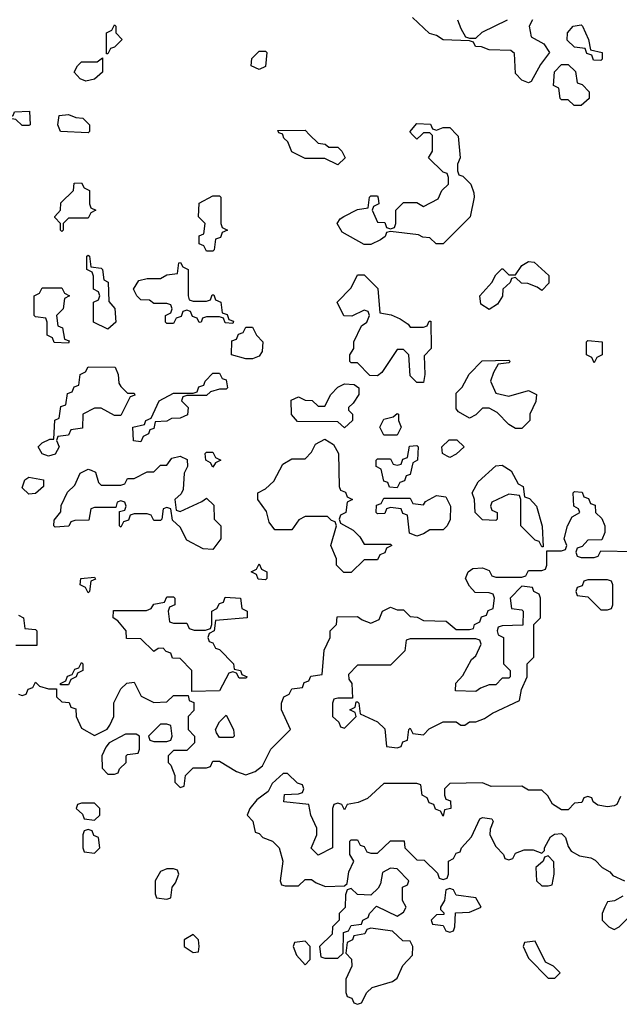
# Model space of a CAD drawing. Header units: inches. Extents: x 2735672 to 2903319, y 894031 to 1029782.
# Tile 5 of 167: x 2747622 to 2749446, y 1007354 to 1010350. Entities that reach past the tile are written whole.
import ezdxf

# ---------------------------------------------------------------- set-up
doc = ezdxf.new("R2010")
doc.units = ezdxf.units.IN
doc.header["$MEASUREMENT"] = 0
doc.layers.add('C7040', color=7, linetype='Continuous')
doc.layers.add('C7041', color=7, linetype='Continuous')

msp = doc.modelspace()

# ---------------------------------------------------------------- linework, layer by layer
at = {"layer": 'C7040', "color": 4, "elevation": 16}
for points in [[(2748504, 1010000), (2748530, 1009974), (2748551.6, 1009971.6), (2748562, 1009962), (2748590, 1009962), (2748602, 1009950), (2748612, 1009930), (2748590, 1009908), (2748550, 1009928), (2748490, 1009928), (2748450, 1009948), (2748438, 1009978), (2748426, 1009990), (2748422.7, 1010000)], [(2748952, 1010000), (2748956, 1009996), (2748962, 1009930), (2748954, 1009910), (2748954, 1009890), (2748958, 1009878), (2748970, 1009874), (2748994, 1009850), (2749003.6, 1009823.6), (2749004.7, 1009810), (2748992, 1009750), (2748910, 1009668), (2748888.4, 1009668.4), (2748870, 1009686), (2748848.4, 1009688.4), (2748835.3, 1009695.3), (2748750, 1009706), (2748738, 1009702), (2748734, 1009690), (2748719.6, 1009680.4), (2748690, 1009666), (2748670, 1009666), (2748603.1, 1009703.1), (2748588, 1009730), (2748596.4, 1009743.6), (2748608.4, 1009751.6), (2748650, 1009772), (2748682, 1009778), (2748686, 1009810), (2748690, 1009814), (2748710, 1009814), (2748712.7, 1009807.3), (2748714, 1009790), (2748698, 1009782), (2748694, 1009770), (2748710, 1009734), (2748732.7, 1009732.7), (2748738, 1009718), (2748750, 1009714), (2748762, 1009718), (2748766, 1009730), (2748766, 1009770), (2748790, 1009794), (2748830, 1009794), (2748850, 1009782), (2748894.6, 1009805.4), (2748906, 1009830), (2748926, 1009850), (2748926, 1009870), (2748922, 1009882), (2748910, 1009886), (2748866, 1009930), (2748878, 1009950), (2748878, 1009998), (2748876, 1010000)], [(2748844, 1010000), (2748830, 1009986), (2748816.5, 1010000)], [(2747618, 1008298), (2747630, 1008294), (2747642, 1008298), (2747647.3, 1008312.7), (2747662, 1008318), (2747670, 1008334), (2747682, 1008322), (2747710, 1008314), (2747734, 1008314), (2747734, 1008290), (2747750, 1008274), (2747772.7, 1008272.7), (2747778, 1008258), (2747792.7, 1008252.7), (2747794, 1008230), (2747810, 1008194), (2747850, 1008172), (2747888.4, 1008191.6), (2747896.4, 1008203.6), (2747908, 1008230), (2747908.4, 1008271.6), (2747930, 1008314), (2747948.4, 1008331.6), (2747970, 1008334), (2747991.6, 1008291.6), (2748030, 1008272), (2748070, 1008274), (2748090, 1008294), (2748134, 1008294), (2748138, 1008278), (2748152, 1008272), (2748151.6, 1008248.4), (2748134, 1008230), (2748134, 1008190), (2748154, 1008170), (2748154, 1008150), (2748130, 1008126), (2748090, 1008126), (2748074, 1008110), (2748074, 1008090), (2748082, 1008082), (2748094, 1008050), (2748094, 1008030), (2748110, 1008014), (2748122, 1008018), (2748126, 1008050), (2748150, 1008074), (2748190, 1008074), (2748202, 1008078), (2748210, 1008094), (2748230, 1008094), (2748282, 1008062), (2748310, 1008052), (2748338, 1008062), (2748360.4, 1008079.6), (2748386, 1008130), (2748446, 1008190), (2748418, 1008250), (2748418, 1008270), (2748426, 1008290), (2748442, 1008298), (2748450, 1008314), (2748482, 1008318), (2748487.3, 1008332.7), (2748502, 1008338), (2748507.3, 1008352.7), (2748542, 1008358), (2748548.4, 1008431.6), (2748566, 1008470), (2748566, 1008490), (2748586, 1008510), (2748587.3, 1008532.7), (2748650, 1008534), (2748663.6, 1008523.6), (2748690, 1008514), (2748715.3, 1008524.7), (2748726, 1008550), (2748750, 1008562), (2748770, 1008554), (2748790, 1008554), (2748810, 1008534), (2748831.6, 1008531.6), (2748850, 1008522), (2748919.6, 1008519.6), (2748950, 1008494), (2748990, 1008494), (2749002, 1008498), (2749006, 1008510), (2749022, 1008518), (2749027.3, 1008532.7), (2749042, 1008538), (2749047.3, 1008552.7), (2749062, 1008558), (2749066, 1008590), (2749062, 1008602), (2749050, 1008606), (2749007.3, 1008607.3), (2748990, 1008626), (2748978, 1008650), (2748986, 1008670), (2749000.4, 1008679.6), (2749030, 1008682), (2749050, 1008674), (2749058, 1008658), (2749070, 1008654), (2749150, 1008654), (2749162, 1008658), (2749170, 1008674), (2749210, 1008674), (2749222, 1008678), (2749226, 1008690), (2749226, 1008734), (2749270, 1008734), (2749282, 1008738), (2749286, 1008750), (2749278, 1008770), (2749288, 1008810), (2749303.1, 1008836.9), (2749326, 1008850), (2749322, 1008862), (2749308, 1008870), (2749306, 1008910), (2749310, 1008914), (2749332.7, 1008912.7), (2749338, 1008898), (2749352.7, 1008892.7), (2749358, 1008878), (2749372.7, 1008872.7), (2749374, 1008850), (2749392.7, 1008832.7), (2749402, 1008810), (2749402, 1008790), (2749392.7, 1008767.3), (2749350, 1008766), (2749332.7, 1008747.3), (2749318, 1008742), (2749314, 1008730), (2749318, 1008718), (2749330, 1008714), (2749370, 1008714), (2749382, 1008718), (2749390, 1008734), (2749490, 1008732)], [(2747618, 1008538), (2747634, 1008530), (2747638, 1008498), (2747670, 1008494), (2747674, 1008490), (2747674, 1008446), (2747610, 1008446)], [(2749450, 1007986), (2749438, 1007962), (2749430, 1007958), (2749410, 1007955.3), (2749380.4, 1007960.4), (2749366, 1007970), (2749362, 1007982), (2749350, 1007986), (2749338, 1007982), (2749331.6, 1007968.4), (2749310, 1007966), (2749290, 1007946), (2749270, 1007946), (2749243.1, 1007963.1), (2749228.4, 1007988.4), (2749210, 1008006), (2749170, 1008006), (2749150, 1008018), (2749056.4, 1008016.4), (2749030, 1008028), (2748930, 1008026), (2748914, 1008010), (2748914, 1007990), (2748918, 1007978), (2748932.7, 1007972.7), (2748934, 1007950), (2748914, 1007946), (2748910, 1007926), (2748902, 1007942), (2748887.3, 1007947.3), (2748882, 1007962), (2748867.3, 1007967.3), (2748862, 1007982), (2748846, 1007990), (2748842, 1008022), (2748830, 1008026), (2748730, 1008026), (2748679.8, 1007980.2), (2748651.6, 1007968.4), (2748618, 1007962), (2748610, 1007946), (2748602, 1007962), (2748590, 1007966), (2748578, 1007962), (2748574, 1007950), (2748574, 1007830), (2748530, 1007808), (2748508.9, 1007828.9), (2748526, 1007870), (2748526, 1007890), (2748508, 1007930), (2748502, 1007962), (2748426, 1007970), (2748427.3, 1007992.7), (2748470, 1007994), (2748482, 1007998), (2748486, 1008010), (2748482, 1008022), (2748467.3, 1008027.3), (2748436.4, 1008056.4), (2748423.6, 1008056.4), (2748390, 1008026), (2748378, 1008002), (2748343.5, 1007976.5), (2748322, 1007950), (2748314, 1007930), (2748331.6, 1007911.6), (2748338, 1007878), (2748350, 1007874), (2748362, 1007862), (2748390.6, 1007850.6), (2748411.3, 1007830), (2748422, 1007790), (2748414, 1007730), (2748418, 1007718), (2748430, 1007714), (2748470, 1007714), (2748490, 1007734), (2748510, 1007734), (2748523.6, 1007723.6), (2748552.7, 1007712.7), (2748610, 1007714), (2748618, 1007722), (2748623.1, 1007756.9), (2748638, 1007790), (2748626, 1007810), (2748626, 1007850), (2748630, 1007854), (2748650, 1007854), (2748658, 1007838), (2748670, 1007834), (2748678, 1007818), (2748690, 1007814), (2748710, 1007814), (2748750, 1007851.3), (2748791.6, 1007851.6), (2748794, 1007830), (2748830, 1007794), (2748852.7, 1007792.7), (2748892.7, 1007752.7), (2748898, 1007738), (2748910, 1007734), (2748922, 1007738), (2748926, 1007750), (2748926, 1007790), (2748942, 1007798), (2748950, 1007814), (2748962, 1007818), (2748966, 1007830), (2748996.4, 1007863.6), (2749022, 1007918), (2749030, 1007922), (2749058, 1007918), (2749062, 1007910), (2749052.7, 1007887.3), (2749052, 1007870), (2749070, 1007834), (2749094, 1007810), (2749098, 1007798), (2749110, 1007794), (2749122, 1007798), (2749130, 1007814), (2749156.4, 1007823.6), (2749183.6, 1007823.6), (2749210, 1007814), (2749218, 1007822), (2749218, 1007830), (2749236.4, 1007863.6), (2749248.4, 1007871.6), (2749270, 1007874), (2749282, 1007862), (2749290, 1007834), (2749299.6, 1007819.6), (2749325.4, 1007805.4), (2749359.6, 1007799.6), (2749372.7, 1007792.7), (2749394, 1007770), (2749416.9, 1007756.9), (2749426, 1007746), (2749462, 1007730)], [(2749456.9, 1007683.1), (2749431.6, 1007668.4), (2749410, 1007666), (2749402, 1007650), (2749394, 1007630), (2749394, 1007610), (2749414, 1007590), (2749430, 1007582), (2749446, 1007590), (2749470, 1007614)]]:
    msp.add_lwpolyline(points, dxfattribs=at)
for points in [[(2747750, 1009706), (2747746, 1009710), (2747746, 1009730), (2747728.4, 1009748.4), (2747728.4, 1009751.6), (2747746, 1009770), (2747747.3, 1009792.7), (2747786, 1009830), (2747787.3, 1009852.7), (2747810, 1009854), (2747818, 1009838), (2747834, 1009830), (2747834, 1009790), (2747838, 1009778), (2747854, 1009770), (2747838, 1009762), (2747830, 1009746), (2747770, 1009746), (2747754, 1009730), (2747754, 1009710)], [(2748190, 1009646), (2748182, 1009662), (2748168.4, 1009668.4), (2748168, 1009692), (2748182, 1009698), (2748186, 1009730), (2748166, 1009750), (2748168, 1009792), (2748210, 1009814), (2748230, 1009814), (2748234, 1009810), (2748234, 1009730), (2748238, 1009718), (2748254, 1009710), (2748238, 1009702), (2748232.7, 1009687.3), (2748218, 1009682), (2748214, 1009650), (2748210, 1009646)], [(2747890, 1009408), (2747846, 1009430), (2747846, 1009490), (2747862, 1009498), (2747866, 1009510), (2747862, 1009522), (2747846, 1009530), (2747846, 1009570), (2747842, 1009582), (2747826, 1009590), (2747826, 1009630), (2747830, 1009634), (2747834, 1009630), (2747838, 1009598), (2747870, 1009594), (2747874, 1009590), (2747878, 1009558), (2747891.6, 1009551.6), (2747892.7, 1009492.7), (2747911.6, 1009471.6), (2747914, 1009430)], [(2748150, 1009494), (2748190, 1009494), (2748202, 1009498), (2748207.3, 1009512.7), (2748212.7, 1009512.7), (2748218, 1009498), (2748234, 1009490), (2748238, 1009458), (2748252.7, 1009452.7), (2748258, 1009438), (2748272.7, 1009432.7), (2748270, 1009426), (2748247.3, 1009427.3), (2748242, 1009442), (2748230, 1009446), (2748190, 1009446), (2748178, 1009442), (2748174, 1009430), (2748168.4, 1009428.4), (2748162, 1009442), (2748147.3, 1009447.3), (2748142, 1009462), (2748130, 1009466), (2748118, 1009462), (2748112.7, 1009447.3), (2748098, 1009442), (2748090, 1009426), (2748070, 1009426), (2748066, 1009430), (2748066, 1009450), (2748082, 1009458), (2748086, 1009470), (2748082, 1009482), (2748070, 1009486), (2748030, 1009486), (2748016.4, 1009496.4), (2747990, 1009498), (2747978, 1009510), (2747968, 1009530), (2747984, 1009556), (2748010, 1009562), (2748050, 1009562), (2748070, 1009574), (2748102, 1009578), (2748106, 1009610), (2748111.6, 1009611.6), (2748118, 1009598), (2748134, 1009590), (2748134, 1009510), (2748138, 1009498)], [(2749210, 1009526), (2749196.4, 1009536.4), (2749167.3, 1009547.3), (2749148.4, 1009548.4), (2749130, 1009566), (2749118, 1009562), (2749114, 1009550), (2749092, 1009530), (2749091, 1009509), (2749075.3, 1009484.7), (2749050, 1009468), (2749024.7, 1009484.7), (2749022, 1009510), (2749058, 1009550), (2749070, 1009574), (2749088.4, 1009591.6), (2749091.6, 1009591.6), (2749110, 1009574), (2749130, 1009574), (2749150, 1009602), (2749170, 1009614), (2749187.3, 1009612.7), (2749231.6, 1009571.6), (2749231.6, 1009548.4)], [(2748810, 1009414), (2748850, 1009414), (2748862, 1009418), (2748867.3, 1009432.7), (2748872.7, 1009432.7), (2748874, 1009350), (2748852.7, 1009327.3), (2748854, 1009270), (2748850, 1009246), (2748830, 1009246), (2748810, 1009266), (2748806, 1009330), (2748790, 1009346), (2748770, 1009346), (2748723.6, 1009276.4), (2748710, 1009266), (2748687.3, 1009267.3), (2748650, 1009306), (2748630, 1009306), (2748626, 1009310), (2748626, 1009330), (2748638, 1009350), (2748638, 1009370), (2748662, 1009418), (2748678, 1009430), (2748686, 1009450), (2748682, 1009462), (2748670, 1009466), (2748632, 1009448), (2748608.4, 1009448.4), (2748588, 1009490), (2748630, 1009534), (2748650, 1009574), (2748670, 1009574), (2748711.6, 1009531.6), (2748718, 1009458), (2748751.6, 1009451.6), (2748779.6, 1009439.6), (2748803.6, 1009423.6)], [(2747770, 1009366), (2747727.3, 1009367.3), (2747722, 1009382), (2747706, 1009390), (2747706, 1009430), (2747702, 1009442), (2747670, 1009446), (2747666, 1009450), (2747666, 1009510), (2747682, 1009518), (2747690, 1009534), (2747750, 1009534), (2747758, 1009518), (2747774, 1009510), (2747758, 1009502), (2747754, 1009470), (2747734, 1009450), (2747738, 1009418), (2747752.7, 1009412.7), (2747758, 1009378), (2747772.7, 1009372.7)], [(2748310, 1009318), (2748266, 1009330), (2748267.3, 1009372.7), (2748282, 1009378), (2748287.3, 1009392.7), (2748302, 1009398), (2748310, 1009414), (2748330, 1009414), (2748342, 1009390), (2748362, 1009370), (2748359.6, 1009340.4), (2748350, 1009326), (2748330, 1009318)], [(2749370, 1009306), (2749362, 1009322), (2749346, 1009330), (2749346, 1009370), (2749350, 1009374), (2749394, 1009370), (2749394, 1009330), (2749378, 1009322)], [(2747950, 1009214), (2747970, 1009214), (2747972.7, 1009207.3), (2747958, 1009202), (2747930, 1009146), (2747910, 1009146), (2747870, 1009168), (2747850, 1009168), (2747814, 1009150), (2747812.7, 1009107.3), (2747778, 1009102), (2747770, 1009086), (2747738, 1009082), (2747734, 1009070), (2747742, 1009050), (2747730, 1009028), (2747710, 1009022), (2747690, 1009028.7), (2747678, 1009050), (2747690, 1009062), (2747714, 1009074), (2747726, 1009074), (2747728.4, 1009131.6), (2747742, 1009138), (2747747.3, 1009172.7), (2747762, 1009178), (2747767.3, 1009212.7), (2747782, 1009218), (2747787.3, 1009232.7), (2747802, 1009238), (2747806, 1009270), (2747822, 1009278), (2747830, 1009294), (2747912.7, 1009292.7), (2747922, 1009270), (2747923.6, 1009243.6), (2747930, 1009234)], [(2749110, 1009204.7), (2749170, 1009222), (2749194, 1009210), (2749191.6, 1009188.4), (2749174, 1009150), (2749174, 1009130), (2749150, 1009106), (2749130, 1009106), (2749110, 1009118), (2749074.6, 1009154.6), (2749050, 1009168), (2749030, 1009168), (2749010, 1009148), (2748990, 1009138), (2748956.4, 1009156.4), (2748950, 1009166), (2748950, 1009214), (2748968.4, 1009231.6), (2748988.9, 1009271.1), (2749028.4, 1009311.6), (2749110, 1009314), (2749114, 1009310), (2749110, 1009306), (2749078, 1009302), (2749063.6, 1009276.4), (2749054, 1009250), (2749070, 1009214)], [(2747990, 1009066), (2747968.4, 1009068.4), (2747966, 1009110), (2748002, 1009118), (2748006, 1009130), (2748022, 1009138), (2748046, 1009190), (2748090, 1009214), (2748150, 1009214), (2748162, 1009218), (2748167.3, 1009232.7), (2748182, 1009238), (2748186, 1009250), (2748210, 1009274), (2748230, 1009274), (2748238, 1009258), (2748250, 1009254), (2748254, 1009230), (2748250, 1009226), (2748230, 1009226), (2748202, 1009218), (2748190, 1009206), (2748130, 1009206), (2748118, 1009202), (2748114, 1009190), (2748134, 1009170), (2748132.7, 1009147.3), (2748110, 1009138), (2748083.6, 1009136.4), (2748070, 1009128.7), (2748034, 1009126), (2748030, 1009106), (2748018, 1009102), (2748014, 1009090), (2747998, 1009082)], [(2748610, 1009108), (2748590, 1009126), (2748467.3, 1009127.3), (2748448.4, 1009148.4), (2748448, 1009192), (2748470, 1009202), (2748490, 1009192), (2748511.6, 1009191.6), (2748530, 1009174), (2748550, 1009174), (2748568, 1009210), (2748590, 1009232), (2748610, 1009242), (2748639.6, 1009239.6), (2748654, 1009230), (2748654, 1009210), (2748636.9, 1009183.1), (2748622, 1009170), (2748622, 1009162), (2748634, 1009150), (2748634, 1009130)], [(2748730, 1009086), (2748718, 1009110), (2748730, 1009134), (2748758, 1009142), (2748770, 1009152), (2748774, 1009150), (2748774, 1009130), (2748782, 1009110), (2748770, 1009086)], [(2748670, 1008754), (2748750, 1008754), (2748754, 1008750), (2748738, 1008742), (2748732.7, 1008727.3), (2748718, 1008722), (2748710, 1008706), (2748670, 1008706), (2748630, 1008668), (2748608.4, 1008668.4), (2748586, 1008690), (2748586, 1008710), (2748568, 1008750), (2748586, 1008810), (2748582, 1008822), (2748570, 1008826), (2748558, 1008838), (2748490, 1008838), (2748471.6, 1008828.4), (2748450, 1008798), (2748398, 1008798), (2748381.2, 1008821.2), (2748373.2, 1008853.2), (2748346, 1008890), (2748346, 1008910), (2748370, 1008922), (2748394.6, 1008945.4), (2748422, 1008998), (2748450, 1009014), (2748490, 1009014), (2748510, 1009034), (2748522, 1009058), (2748550, 1009074), (2748576.9, 1009056.9), (2748592, 1009030), (2748594, 1008930), (2748598, 1008918), (2748612.7, 1008912.7), (2748618, 1008898), (2748634, 1008890), (2748618, 1008882), (2748614, 1008850), (2748598, 1008842), (2748594, 1008830), (2748598, 1008818), (2748636.9, 1008796.9), (2748656.9, 1008776.9)], [(2748770, 1008926), (2748747.3, 1008927.3), (2748742, 1008942), (2748730, 1008946), (2748722, 1008982), (2748706, 1008990), (2748706, 1009010), (2748710, 1009014), (2748750, 1009014), (2748758, 1008998), (2748770, 1008994), (2748782, 1008998), (2748787.3, 1009012.7), (2748802, 1009018), (2748807.3, 1009052.7), (2748830, 1009054), (2748834, 1009050), (2748832, 1009010), (2748818, 1009002), (2748810, 1008966), (2748798, 1008962), (2748792.7, 1008947.3), (2748778, 1008942)], [(2748930, 1009018), (2748922, 1009022), (2748908, 1009030), (2748906, 1009050), (2748928.4, 1009071.6), (2748951.6, 1009071.6), (2748974, 1009050), (2748950, 1009028)], [(2748210, 1008988), (2748202, 1009002), (2748188, 1009010), (2748186, 1009030), (2748190, 1009034), (2748210, 1009034), (2748218, 1009018), (2748234, 1009010), (2748218, 1009002)], [(2748110, 1008854), (2748176.4, 1008883.6), (2748190, 1008894), (2748212.7, 1008872.7), (2748214, 1008830), (2748234, 1008810), (2748234, 1008770), (2748210, 1008738), (2748180.4, 1008740.4), (2748130, 1008766), (2748110, 1008806), (2748087.3, 1008827.3), (2748082, 1008862), (2748070, 1008866), (2748058, 1008862), (2748054, 1008830), (2748050, 1008826), (2748030, 1008826), (2748022, 1008842), (2748010, 1008846), (2747970, 1008846), (2747958, 1008842), (2747952.7, 1008827.3), (2747938, 1008822), (2747930, 1008806), (2747926, 1008810), (2747926, 1008854), (2747942, 1008858), (2747946, 1008870), (2747942, 1008882), (2747930, 1008886), (2747918, 1008882), (2747914, 1008866), (2747850, 1008866), (2747838, 1008862), (2747832.7, 1008827.3), (2747790, 1008826), (2747778, 1008822), (2747771.6, 1008808.4), (2747730, 1008806), (2747726, 1008810), (2747727.3, 1008827.3), (2747747.3, 1008852.7), (2747748.4, 1008871.6), (2747767.3, 1008912.7), (2747790, 1008934), (2747806, 1008970), (2747830, 1008982), (2747839.6, 1008979.6), (2747852.7, 1008972.7), (2747862, 1008942), (2747870, 1008934), (2747930, 1008934), (2747942, 1008938), (2747950, 1008954), (2747970, 1008954), (2748010, 1008974), (2748030, 1008974), (2748050, 1008994), (2748070, 1008994), (2748084.7, 1009015.3), (2748110, 1009022), (2748131.3, 1009011.3), (2748132, 1008990), (2748122, 1008970), (2748119.6, 1008920.4), (2748112.7, 1008907.3), (2748094, 1008890), (2748098, 1008858)], [(2749210, 1008746), (2749202, 1008762), (2749190, 1008766), (2749146, 1008810), (2749146, 1008890), (2749142, 1008902), (2749110, 1008906), (2749058, 1008882), (2749054, 1008870), (2749058, 1008858), (2749074, 1008850), (2749074, 1008830), (2749070, 1008826), (2749030, 1008828), (2749008, 1008850), (2749006, 1008890), (2748998, 1008910), (2749016.4, 1008943.6), (2749070, 1008992), (2749090, 1008994), (2749116.9, 1008976.9), (2749138, 1008938), (2749154, 1008930), (2749158, 1008898), (2749172.7, 1008892.7), (2749194, 1008870), (2749211.6, 1008808.4), (2749214, 1008746)], [(2747650, 1008906), (2747630, 1008926), (2747638, 1008950), (2747650, 1008958), (2747694, 1008950), (2747694, 1008930), (2747670, 1008908)], [(2748830, 1008778), (2748807.3, 1008787.3), (2748802, 1008842), (2748787.3, 1008847.3), (2748782, 1008862), (2748750, 1008866), (2748738, 1008862), (2748732.7, 1008847.3), (2748710, 1008846), (2748706, 1008850), (2748707.3, 1008872.7), (2748722, 1008878), (2748730, 1008894), (2748810, 1008894), (2748818, 1008878), (2748850, 1008874), (2748856.4, 1008883.6), (2748890, 1008902), (2748918, 1008898), (2748932, 1008870), (2748931.1, 1008828.9), (2748922, 1008810), (2748910, 1008798), (2748870, 1008798), (2748850, 1008786)], [(2748370, 1008646), (2748347.3, 1008647.3), (2748342, 1008662), (2748326, 1008670), (2748342, 1008678), (2748350, 1008694), (2748358, 1008678), (2748374, 1008670), (2748374, 1008650)], [(2747830, 1008606), (2747822, 1008622), (2747806, 1008630), (2747808, 1008650), (2747850, 1008654), (2747852.7, 1008647.3), (2747838, 1008642), (2747834, 1008610)], [(2749410, 1008646), (2749350, 1008646), (2749338, 1008642), (2749332.7, 1008627.3), (2749318, 1008622), (2749314, 1008610), (2749318, 1008598), (2749350, 1008594), (2749390, 1008554), (2749410, 1008554), (2749422, 1008558), (2749426, 1008570), (2749426, 1008630), (2749422, 1008642)], [(2749150, 1008626), (2749114, 1008590), (2749118, 1008558), (2749150, 1008554), (2749154, 1008550), (2749152.7, 1008507.3), (2749090, 1008506), (2749078, 1008502), (2749074, 1008490), (2749078, 1008478), (2749094, 1008470), (2749094, 1008390), (2749114, 1008370), (2749114, 1008350), (2749110, 1008346), (2749090, 1008346), (2749070, 1008326), (2749050, 1008326), (2749023.6, 1008316.4), (2749010, 1008306), (2748948, 1008308), (2748948.4, 1008331.6), (2748970, 1008354), (2748996.4, 1008403.6), (2749010, 1008414), (2749026, 1008450), (2749022, 1008462), (2749010, 1008466), (2748810, 1008466), (2748798, 1008462), (2748794, 1008430), (2748750, 1008386), (2748650, 1008386), (2748622, 1008358), (2748623.6, 1008343.6), (2748632, 1008330), (2748634, 1008286), (2748590, 1008286), (2748578, 1008282), (2748574, 1008270), (2748574, 1008230), (2748592.7, 1008212.7), (2748598, 1008198), (2748610, 1008194), (2748646, 1008230), (2748642, 1008242), (2748626, 1008250), (2748642, 1008258), (2748646, 1008274), (2748650, 1008274), (2748654, 1008270), (2748658, 1008238), (2748710, 1008214), (2748732.7, 1008192.7), (2748738, 1008138), (2748770, 1008134), (2748782, 1008138), (2748787.3, 1008152.7), (2748802, 1008158), (2748806, 1008190), (2748810, 1008194), (2748818, 1008178), (2748850, 1008174), (2748867.3, 1008192.7), (2748910, 1008214), (2748950, 1008214), (2748963.6, 1008203.6), (2748976.4, 1008203.6), (2748990, 1008214), (2749010, 1008214), (2749036.4, 1008223.6), (2749060.4, 1008239.6), (2749142, 1008278), (2749148, 1008312), (2749166, 1008350), (2749166, 1008390), (2749186, 1008410), (2749186, 1008510), (2749206, 1008530), (2749206, 1008590), (2749202, 1008602), (2749186, 1008610), (2749182, 1008622)], [(2748090, 1008514), (2748130, 1008514), (2748138, 1008498), (2748152.7, 1008492.7), (2748187.3, 1008492.7), (2748202, 1008498), (2748206, 1008510), (2748206, 1008550), (2748222, 1008558), (2748230, 1008574), (2748242, 1008578), (2748247.3, 1008592.7), (2748294, 1008590), (2748298, 1008558), (2748314, 1008550), (2748314, 1008530), (2748218, 1008522), (2748214, 1008490), (2748198, 1008482), (2748194, 1008470), (2748198, 1008458), (2748210, 1008454), (2748218, 1008438), (2748230, 1008434), (2748272, 1008390), (2748274, 1008374), (2748294, 1008370), (2748298, 1008358), (2748314, 1008350), (2748310, 1008346), (2748290, 1008346), (2748282, 1008362), (2748270, 1008366), (2748258, 1008362), (2748230, 1008308), (2748146, 1008306), (2748146, 1008370), (2748110, 1008406), (2748087.3, 1008407.3), (2748082, 1008422), (2748067.3, 1008427.3), (2748058, 1008438), (2748043.6, 1008436.4), (2748030, 1008428), (2747990, 1008466), (2747947.3, 1008467.3), (2747946, 1008490), (2747920.4, 1008520.4), (2747906, 1008530), (2747907.3, 1008552.7), (2748007.3, 1008552.7), (2748022, 1008558), (2748030, 1008572), (2748062, 1008578), (2748070, 1008594), (2748090, 1008594), (2748094, 1008590), (2748094, 1008570), (2748078, 1008562), (2748074, 1008550), (2748078, 1008518)], [(2747746, 1008326), (2747746, 1008330), (2747762, 1008338), (2747767.3, 1008352.7), (2747782, 1008358), (2747790, 1008374), (2747802, 1008378), (2747810, 1008394), (2747814, 1008390), (2747814, 1008370), (2747798, 1008362), (2747794, 1008350), (2747778, 1008342), (2747770, 1008326)], [(2748230, 1008166), (2748220.4, 1008180.4), (2748218, 1008190), (2748230, 1008214), (2748250, 1008234), (2748272, 1008190), (2748274, 1008170), (2748270, 1008166)], [(2748070, 1008206), (2748050, 1008206), (2748014, 1008170), (2748018, 1008158), (2748030, 1008154), (2748070, 1008154), (2748082, 1008158), (2748086, 1008170), (2748082, 1008202)], [(2747976.4, 1008176.4), (2747943.6, 1008176.4), (2747894, 1008150), (2747883.6, 1008136.4), (2747872, 1008110), (2747872.7, 1008072.7), (2747890, 1008054), (2747910, 1008054), (2747922, 1008058), (2747926, 1008070), (2747946, 1008090), (2747946, 1008110), (2747950, 1008114), (2747982, 1008118), (2747986, 1008130), (2747986, 1008170)], [(2747850, 1007966), (2747810, 1007966), (2747798, 1007962), (2747794, 1007950), (2747812.7, 1007932.7), (2747818, 1007918), (2747850, 1007914), (2747866, 1007930), (2747866, 1007950)], [(2747830, 1007886), (2747818, 1007882), (2747814, 1007870), (2747814, 1007830), (2747818, 1007818), (2747850, 1007814), (2747866, 1007830), (2747862, 1007862), (2747847.3, 1007867.3), (2747842, 1007882)], [(2749230, 1007806), (2749218, 1007802), (2749214, 1007790), (2749192, 1007770), (2749194, 1007730), (2749210, 1007714), (2749230, 1007714), (2749242, 1007718), (2749248, 1007750), (2749247.3, 1007787.3)], [(2748090, 1007766), (2748070, 1007766), (2748050, 1007758), (2748034, 1007730), (2748034, 1007690), (2748038, 1007678), (2748070, 1007674), (2748082, 1007678), (2748086, 1007710), (2748096.4, 1007723.6), (2748106, 1007750), (2748102, 1007762)], [(2748750, 1007768), (2748725.4, 1007754.6), (2748719.6, 1007720.4), (2748712.7, 1007707.3), (2748690, 1007686), (2748650, 1007688), (2748630, 1007706), (2748618, 1007702), (2748612.7, 1007687.3), (2748611.6, 1007648.4), (2748594, 1007630), (2748594, 1007610), (2748574, 1007590), (2748572.7, 1007567.3), (2748534, 1007530), (2748538, 1007498), (2748550, 1007494), (2748590, 1007494), (2748606, 1007510), (2748607.3, 1007572.7), (2748622, 1007578), (2748630, 1007594), (2748662, 1007598), (2748666, 1007610), (2748682, 1007618), (2748686, 1007630), (2748707.3, 1007652.7), (2748770, 1007622), (2748790, 1007634), (2748798, 1007650), (2748786, 1007670), (2748786, 1007710), (2748802, 1007718), (2748806, 1007730), (2748770, 1007766)], [(2748930, 1007706), (2748918, 1007702), (2748914, 1007670), (2748902, 1007650), (2748902, 1007642), (2748912.7, 1007632.7), (2748912.7, 1007627.3), (2748890, 1007626), (2748874, 1007610), (2748878, 1007598), (2748910, 1007594), (2748918, 1007578), (2748930, 1007574), (2748942, 1007578), (2748946, 1007590), (2748947.3, 1007632.7), (2748990, 1007634), (2749026, 1007650), (2749010, 1007678), (2748950, 1007686), (2748942, 1007702)], [(2748690, 1007586), (2748678, 1007582), (2748671.6, 1007568.4), (2748638, 1007562), (2748634, 1007550), (2748618, 1007542), (2748614, 1007510), (2748631.6, 1007491.6), (2748632, 1007470), (2748614, 1007430), (2748614, 1007390), (2748618, 1007378), (2748632.7, 1007372.7), (2748638, 1007358), (2748650, 1007354), (2748662, 1007358), (2748678, 1007390), (2748694.6, 1007405.4), (2748756.4, 1007423.6), (2748770, 1007434), (2748788, 1007472), (2748816.4, 1007503.6), (2748818, 1007530), (2748810, 1007546), (2748787.3, 1007547.3), (2748756.4, 1007576.4)], [(2748150, 1007566), (2748122, 1007550), (2748122, 1007530), (2748150, 1007512), (2748166, 1007514), (2748168, 1007530), (2748166, 1007550)], [(2748490, 1007546), (2748458, 1007542), (2748454, 1007530), (2748463.6, 1007503.6), (2748490, 1007474), (2748506, 1007490), (2748506, 1007530)], [(2749190, 1007546), (2749158, 1007542), (2749154, 1007530), (2749170, 1007494), (2749230, 1007434), (2749250, 1007434), (2749266, 1007450), (2749246, 1007470), (2749222, 1007482)]]:
    msp.add_lwpolyline(points, close=True, dxfattribs=at)
at = {"layer": 'C7041', "color": 4, "elevation": 16}
for points in [[(2749182, 1010350), (2749172, 1010330), (2749178, 1010298), (2749216.9, 1010276.9), (2749234, 1010250), (2749206.4, 1010213.6), (2749178, 1010162), (2749170, 1010158), (2749150, 1010166), (2749130, 1010186), (2749127.3, 1010247.3), (2749116.4, 1010256.4), (2749050, 1010258), (2749027.3, 1010267.3), (2749008.4, 1010268.4), (2749002, 1010282), (2748990, 1010286), (2748910, 1010288.7), (2748890, 1010302), (2748868.4, 1010308.4), (2748816.4, 1010356.4)], [(2748954, 1010350), (2748963.6, 1010323.6), (2748978, 1010298), (2748990, 1010294), (2749010, 1010294), (2749028.4, 1010311.6), (2749106, 1010350)], [(2748422.7, 1010000), (2748422, 1010002), (2748410, 1010006), (2748407.3, 1010012.7), (2748490, 1010014), (2748504, 1010000)], [(2748816.5, 1010000), (2748808.4, 1010008.4), (2748830, 1010034), (2748871.6, 1010031.6), (2748878, 1010018), (2748890, 1010014), (2748910, 1010022), (2748930, 1010022), (2748952, 1010000)], [(2748876, 1010000), (2748870, 1010006), (2748850, 1010006), (2748844, 1010000)]]:
    msp.add_lwpolyline(points, dxfattribs=at)
for points in [[(2747886, 1010246), (2747886, 1010310), (2747902, 1010318), (2747910, 1010334), (2747914, 1010330), (2747914, 1010310), (2747934, 1010290), (2747910, 1010266), (2747898, 1010262), (2747890, 1010246)], [(2749390, 1010226), (2749367.3, 1010227.3), (2749362, 1010242), (2749347.3, 1010247.3), (2749342, 1010262), (2749310, 1010266), (2749287.3, 1010287.3), (2749288, 1010310), (2749306, 1010330), (2749330, 1010334), (2749334, 1010330), (2749352, 1010290), (2749358, 1010258), (2749394, 1010250), (2749394, 1010230)], [(2748350, 1010198), (2748326, 1010210), (2748328.4, 1010231.6), (2748350, 1010254), (2748370, 1010254), (2748374, 1010250), (2748370, 1010208)], [(2747823.1, 1010163.1), (2747806, 1010170), (2747788, 1010190), (2747798, 1010210), (2747810, 1010222), (2747858, 1010222), (2747874, 1010234), (2747874, 1010190), (2747850, 1010168.7)], [(2749330, 1010088.7), (2749308.9, 1010088.9), (2749290, 1010106), (2749270, 1010106), (2749266, 1010110), (2749262, 1010142), (2749246, 1010150), (2749248.4, 1010191.6), (2749270, 1010214), (2749290, 1010214), (2749312.7, 1010192.7), (2749318, 1010158), (2749332.7, 1010152.7), (2749354, 1010130), (2749354, 1010110)], [(2747630, 1010028), (2747610, 1010046), (2747586, 1010050), (2747602, 1010058), (2747606, 1010070), (2747652, 1010072), (2747654, 1010030), (2747650, 1010028)], [(2747830, 1010006), (2747746, 1010010), (2747738, 1010030), (2747742, 1010058), (2747770, 1010062), (2747792.7, 1010052.7), (2747814, 1010050), (2747834, 1010030), (2747834, 1010010)]]:
    msp.add_lwpolyline(points, close=True, dxfattribs=at)

doc.saveas('drawing.dxf')
